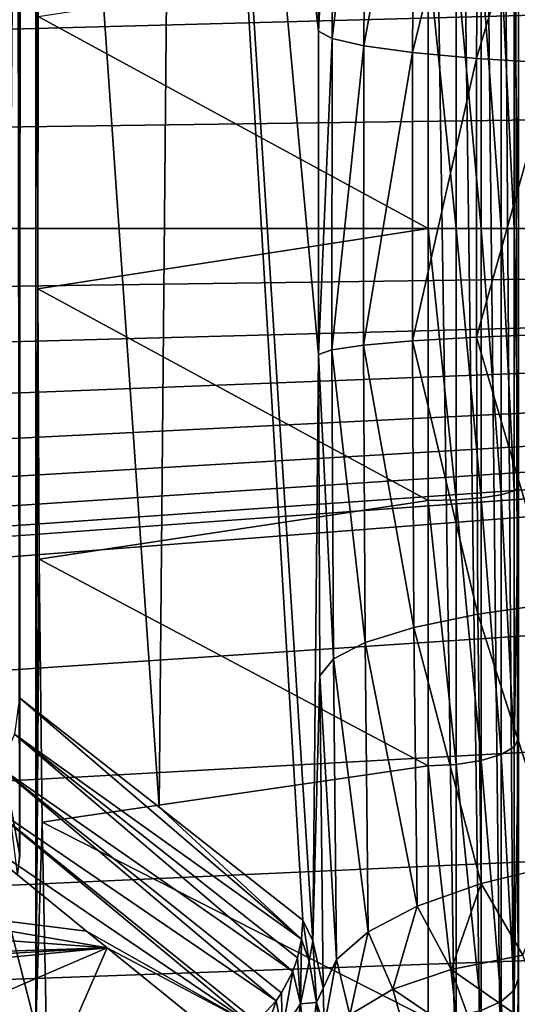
# Model space of a CAD drawing. Header units: millimetres. Extents: x -182 to 217, y -96 to 236.
# Tile 117 of 256: x -57.03 to -51.51, y -8.6 to 2.32. Entities that reach past the tile are written whole.
import ezdxf

# ---------------------------------------------------------------- set-up
doc = ezdxf.new("R2010")
doc.units = ezdxf.units.MM
doc.header["$LTSCALE"] = 52.148148
for name, color, linetype in [('11', 7, 'CONTINUOUS'), ('144', 7, 'CONTINUOUS'), ('17', 7, 'CONTINUOUS'), ('193', 7, 'CONTINUOUS'), ('272', 7, 'CONTINUOUS'), ('273', 7, 'CONTINUOUS'), ('283', 7, 'CONTINUOUS'), ('30', 7, 'CONTINUOUS'), ('314', 7, 'CONTINUOUS'), ('318', 7, 'CONTINUOUS'), ('4', 7, 'CONTINUOUS'), ('44', 7, 'CONTINUOUS'), ('584', 7, 'CONTINUOUS'), ('585', 7, 'CONTINUOUS'), ('593', 7, 'CONTINUOUS'), ('7', 7, 'CONTINUOUS'), ('87', 7, 'CONTINUOUS')]:
    doc.layers.add(name, color=color, linetype=linetype)

msp = doc.modelspace()

# ---------------------------------------------------------------- linework, layer by layer
at = {"layer": '11', "color": 7, "linetype": 'CONTINUOUS', "true_color": 0xaaaaaa}
for points in [[(-57.841, -6.531, 104.341), (-59.472, -7.392, 103.412), (-56.29, -7.79, 68.032), (-57.841, -6.531, 104.341)], [(-59.472, -7.392, 103.412), (-60.067, -7.684, 103.097), (-56.062, -7.975, 62.696), (-59.472, -7.392, 103.412)], [(-56.29, -7.79, 68.032), (-59.472, -7.392, 103.412), (-56.062, -7.975, 62.696), (-56.29, -7.79, 68.032)], [(-60.067, -7.684, 103.097), (-60.771, -8.129, 100.497), (-56.062, -7.975, 62.696), (-60.067, -7.684, 103.097)], [(-60.804, -8.244, 98.493), (-61.099, -8.462, 96.608), (-56.062, -7.975, 62.696), (-60.804, -8.244, 98.493)], [(-56.062, -7.975, 62.696), (-61.099, -8.462, 96.608), (-60.272, -9.787, 62.66), (-56.062, -7.975, 62.696)], [(-60.771, -8.129, 100.497), (-60.804, -8.244, 98.493), (-56.062, -7.975, 62.696), (-60.771, -8.129, 100.497)], [(-56.062, -7.975, 62.696), (-60.272, -9.787, 62.66), (-56.965, -10.04, 31.219), (-56.062, -7.975, 62.696)], [(-54.762, -9.027, 32.34), (-56.062, -7.975, 62.696), (-56.965, -10.04, 31.219), (-54.762, -9.027, 32.34)]]:
    msp.add_3dface(points, dxfattribs=at)
at = {"layer": '144', "color": 7, "linetype": 'CONTINUOUS', "true_color": 0xaaaaaa}
for points in [[(-52.191, 3.007, 19.217), (-52.191, 0, 19.451), (-52.5, 3.015, 19.266), (-52.191, 3.007, 19.217)], [(-52.5, 3.015, 19.266), (-52.191, 0, 19.451), (-52.5, 0, 19.5), (-52.5, 3.015, 19.266)], [(-52.191, 0, 19.451), (-52.191, 3.007, 19.217), (-51.912, 0, 19.309), (-52.191, 0, 19.451)], [(-51.912, 0, 19.309), (-52.191, 3.007, 19.217), (-51.912, 2.985, 19.077), (-51.912, 0, 19.309)], [(-51.912, 0, 19.309), (-51.912, 2.985, 19.077), (-51.691, 0, 19.087), (-51.912, 0, 19.309)], [(-51.691, 0, 19.087), (-51.912, 2.985, 19.077), (-51.691, 2.951, 18.858), (-51.691, 0, 19.087)], [(-51.691, 0, 19.087), (-51.691, 2.951, 18.858), (-51.549, 0, 18.808), (-51.691, 0, 19.087)], [(-51.549, 0, 18.808), (-51.691, 2.951, 18.858), (-51.549, 2.908, 18.582), (-51.549, 0, 18.808)], [(-51.5, 2.86, 18.278), (-51.5, 0, 18.5), (-51.549, 2.908, 18.582), (-51.5, 2.86, 18.278)], [(-51.5, 0, 18.5), (-51.549, 0, 18.808), (-51.549, 2.908, 18.582), (-51.5, 0, 18.5)], [(-52.191, 0, 19.451), (-52.191, -3.007, 19.217), (-52.5, 0, 19.5), (-52.191, 0, 19.451)], [(-52.5, 0, 19.5), (-52.191, -3.007, 19.217), (-52.5, -3.015, 19.266), (-52.5, 0, 19.5)], [(-52.191, -3.007, 19.217), (-52.191, 0, 19.451), (-51.912, -2.985, 19.077), (-52.191, -3.007, 19.217)], [(-51.912, -2.985, 19.077), (-52.191, 0, 19.451), (-51.912, 0, 19.309), (-51.912, -2.985, 19.077)], [(-51.912, -2.985, 19.077), (-51.912, 0, 19.309), (-51.691, -2.951, 18.858), (-51.912, -2.985, 19.077)], [(-51.691, -2.951, 18.858), (-51.912, 0, 19.309), (-51.691, 0, 19.087), (-51.691, -2.951, 18.858)], [(-51.691, -2.951, 18.858), (-51.691, 0, 19.087), (-51.549, -2.908, 18.582), (-51.691, -2.951, 18.858)], [(-51.549, -2.908, 18.582), (-51.691, 0, 19.087), (-51.549, 0, 18.808), (-51.549, -2.908, 18.582)], [(-51.5, 0, 18.5), (-51.5, -2.86, 18.278), (-51.549, 0, 18.808), (-51.5, 0, 18.5)], [(-51.5, -2.86, 18.278), (-51.549, -2.908, 18.582), (-51.549, 0, 18.808), (-51.5, -2.86, 18.278)], [(-51.549, -5.746, 17.909), (-51.691, -2.951, 18.858), (-51.549, -2.908, 18.582), (-51.549, -5.746, 17.909)], [(-51.5, -2.86, 18.278), (-51.5, -5.652, 17.615), (-51.549, -5.746, 17.909), (-51.5, -2.86, 18.278)], [(-51.5, -2.86, 18.278), (-51.549, -5.746, 17.909), (-51.549, -2.908, 18.582), (-51.5, -2.86, 18.278)], [(-52.191, -3.007, 19.217), (-52.191, -5.942, 18.521), (-52.5, -3.015, 19.266), (-52.191, -3.007, 19.217)], [(-52.5, -3.015, 19.266), (-52.191, -5.942, 18.521), (-52.5, -5.957, 18.568), (-52.5, -3.015, 19.266)], [(-51.912, -5.898, 18.386), (-52.191, -3.007, 19.217), (-51.912, -2.985, 19.077), (-51.912, -5.898, 18.386)], [(-52.191, -5.942, 18.521), (-52.191, -3.007, 19.217), (-51.912, -5.898, 18.386), (-52.191, -5.942, 18.521)], [(-51.691, -5.831, 18.175), (-51.912, -2.985, 19.077), (-51.691, -2.951, 18.858), (-51.691, -5.831, 18.175)], [(-51.912, -5.898, 18.386), (-51.912, -2.985, 19.077), (-51.691, -5.831, 18.175), (-51.912, -5.898, 18.386)], [(-51.691, -5.831, 18.175), (-51.691, -2.951, 18.858), (-51.549, -5.746, 17.909), (-51.691, -5.831, 18.175)], [(-51.5, -5.652, 17.615), (-51.5, -8.308, 16.53), (-51.549, -8.445, 16.805), (-51.5, -5.652, 17.615)], [(-51.5, -5.652, 17.615), (-51.549, -8.445, 16.805), (-51.549, -5.746, 17.909), (-51.5, -5.652, 17.615)], [(-51.549, -8.445, 16.805), (-51.691, -5.831, 18.175), (-51.549, -5.746, 17.909), (-51.549, -8.445, 16.805)], [(-51.691, -8.571, 17.055), (-51.912, -5.898, 18.386), (-51.691, -5.831, 18.175), (-51.691, -8.571, 17.055)], [(-51.691, -8.571, 17.055), (-51.691, -5.831, 18.175), (-51.549, -8.445, 16.805), (-51.691, -8.571, 17.055)], [(-52.191, -5.942, 18.521), (-52.191, -8.734, 17.38), (-52.5, -5.957, 18.568), (-52.191, -5.942, 18.521)], [(-52.5, -5.957, 18.568), (-52.191, -8.734, 17.38), (-52.5, -8.756, 17.424), (-52.5, -5.957, 18.568)], [(-51.912, -8.67, 17.253), (-52.191, -5.942, 18.521), (-51.912, -5.898, 18.386), (-51.912, -8.67, 17.253)], [(-52.191, -8.734, 17.38), (-52.191, -5.942, 18.521), (-51.912, -8.67, 17.253), (-52.191, -8.734, 17.38)], [(-51.912, -8.67, 17.253), (-51.912, -5.898, 18.386), (-51.691, -8.571, 17.055), (-51.912, -8.67, 17.253)], [(-51.5, -8.308, 16.53), (-51.5, -10.763, 15.047), (-51.549, -10.942, 15.298), (-51.5, -8.308, 16.53)], [(-51.5, -8.308, 16.53), (-51.549, -10.942, 15.298), (-51.549, -8.445, 16.805), (-51.5, -8.308, 16.53)], [(-51.549, -10.942, 15.298), (-51.691, -8.571, 17.055), (-51.549, -8.445, 16.805), (-51.549, -10.942, 15.298)], [(-51.691, -11.104, 15.525), (-51.912, -8.67, 17.253), (-51.691, -8.571, 17.055), (-51.691, -11.104, 15.525)], [(-51.691, -11.104, 15.525), (-51.691, -8.571, 17.055), (-51.549, -10.942, 15.298), (-51.691, -11.104, 15.525)]]:
    msp.add_3dface(points, dxfattribs=at)
at = {"layer": '17', "color": 7, "linetype": 'CONTINUOUS', "true_color": 0xaaaaaa}
for points in [[(-53.695, 5.738, 27.872), (-53.717, 2.188, 28.368), (-53.546, 5.521, 26.817), (-53.695, 5.738, 27.872)], [(-53.546, 5.521, 26.817), (-53.717, 2.188, 28.368), (-53.567, 2.106, 27.295), (-53.546, 5.521, 26.817)], [(-53.194, 5.313, 25.81), (-53.546, 5.521, 26.817), (-53.567, 2.106, 27.295), (-53.194, 5.313, 25.81)], [(-53.215, 2.026, 26.27), (-53.194, 5.313, 25.81), (-53.567, 2.106, 27.295), (-53.215, 2.026, 26.27)], [(-52.654, 5.119, 24.887), (-53.194, 5.313, 25.81), (-53.215, 2.026, 26.27), (-52.654, 5.119, 24.887)], [(-52.674, 1.953, 25.33), (-52.654, 5.119, 24.887), (-53.215, 2.026, 26.27), (-52.674, 1.953, 25.33)], [(-51.944, 4.949, 24.081), (-52.654, 5.119, 24.887), (-52.674, 1.953, 25.33), (-51.944, 4.949, 24.081)], [(-51.964, 1.887, 24.51), (-51.944, 4.949, 24.081), (-52.674, 1.953, 25.33), (-51.964, 1.887, 24.51)], [(-51.091, 4.807, 23.422), (-51.944, 4.949, 24.081), (-51.964, 1.887, 24.51), (-51.091, 4.807, 23.422)], [(-51.112, 1.833, 23.839), (-51.091, 4.807, 23.422), (-51.964, 1.887, 24.51), (-51.112, 1.833, 23.839)], [(-53.717, 2.188, 28.368), (-53.719, -1.395, 28.417), (-53.567, 2.106, 27.295), (-53.717, 2.188, 28.368)], [(-53.567, 2.106, 27.295), (-53.719, -1.395, 28.417), (-53.569, -1.343, 27.343), (-53.567, 2.106, 27.295)], [(-53.215, 2.026, 26.27), (-53.567, 2.106, 27.295), (-53.569, -1.343, 27.343), (-53.215, 2.026, 26.27)], [(-53.217, -1.292, 26.316), (-53.215, 2.026, 26.27), (-53.569, -1.343, 27.343), (-53.217, -1.292, 26.316)], [(-52.674, 1.953, 25.33), (-53.215, 2.026, 26.27), (-53.217, -1.292, 26.316), (-52.674, 1.953, 25.33)], [(-52.676, -1.245, 25.375), (-52.674, 1.953, 25.33), (-53.217, -1.292, 26.316), (-52.676, -1.245, 25.375)], [(-51.964, 1.887, 24.51), (-52.674, 1.953, 25.33), (-52.676, -1.245, 25.375), (-51.964, 1.887, 24.51)], [(-51.966, -1.203, 24.553), (-51.964, 1.887, 24.51), (-52.676, -1.245, 25.375), (-51.966, -1.203, 24.553)], [(-51.112, 1.833, 23.839), (-51.964, 1.887, 24.51), (-51.966, -1.203, 24.553), (-51.112, 1.833, 23.839)], [(-51.114, -1.169, 23.881), (-51.112, 1.833, 23.839), (-51.966, -1.203, 24.553), (-51.114, -1.169, 23.881)], [(-51.114, -1.169, 23.881), (-51.966, -1.203, 24.553), (-51.097, -4.153, 23.547), (-51.114, -1.169, 23.881)], [(-53.217, -1.292, 26.316), (-53.569, -1.343, 27.343), (-53.2, -4.59, 25.947), (-53.217, -1.292, 26.316)], [(-52.676, -1.245, 25.375), (-53.217, -1.292, 26.316), (-52.66, -4.423, 25.019), (-52.676, -1.245, 25.375)], [(-52.66, -4.423, 25.019), (-53.217, -1.292, 26.316), (-53.2, -4.59, 25.947), (-52.66, -4.423, 25.019)], [(-51.966, -1.203, 24.553), (-52.676, -1.245, 25.375), (-51.95, -4.276, 24.209), (-51.966, -1.203, 24.553)], [(-51.95, -4.276, 24.209), (-52.676, -1.245, 25.375), (-52.66, -4.423, 25.019), (-51.95, -4.276, 24.209)], [(-51.097, -4.153, 23.547), (-51.966, -1.203, 24.553), (-51.95, -4.276, 24.209), (-51.097, -4.153, 23.547)], [(-53.569, -1.343, 27.343), (-53.719, -1.395, 28.417), (-53.552, -4.77, 26.96), (-53.569, -1.343, 27.343)], [(-53.719, -1.395, 28.417), (-53.702, -4.957, 28.02), (-53.552, -4.77, 26.96), (-53.719, -1.395, 28.417)], [(-53.2, -4.59, 25.947), (-53.569, -1.343, 27.343), (-53.552, -4.77, 26.96), (-53.2, -4.59, 25.947)], [(-51.097, -4.153, 23.547), (-51.95, -4.276, 24.209), (-51.059, -7.054, 22.845), (-51.097, -4.153, 23.547)], [(-51.95, -4.276, 24.209), (-52.66, -4.423, 25.019), (-51.914, -7.262, 23.487), (-51.95, -4.276, 24.209)], [(-51.059, -7.054, 22.845), (-51.95, -4.276, 24.209), (-51.914, -7.262, 23.487), (-51.059, -7.054, 22.845)], [(-52.66, -4.423, 25.019), (-53.2, -4.59, 25.947), (-52.625, -7.513, 24.273), (-52.66, -4.423, 25.019)], [(-51.914, -7.262, 23.487), (-52.66, -4.423, 25.019), (-52.625, -7.513, 24.273), (-51.914, -7.262, 23.487)], [(-53.2, -4.59, 25.947), (-53.552, -4.77, 26.96), (-53.166, -7.797, 25.174), (-53.2, -4.59, 25.947)], [(-52.625, -7.513, 24.273), (-53.2, -4.59, 25.947), (-53.166, -7.797, 25.174), (-52.625, -7.513, 24.273)], [(-53.552, -4.77, 26.96), (-53.702, -4.957, 28.02), (-53.517, -8.104, 26.158), (-53.552, -4.77, 26.96)], [(-53.166, -7.797, 25.174), (-53.552, -4.77, 26.96), (-53.517, -8.104, 26.158), (-53.166, -7.797, 25.174)], [(-53.702, -4.957, 28.02), (-53.666, -8.422, 27.188), (-53.517, -8.104, 26.158), (-53.702, -4.957, 28.02)]]:
    msp.add_3dface(points, dxfattribs=at)
at = {"layer": '193', "color": 7, "linetype": 'CONTINUOUS', "true_color": 0xaaaaaa}
msp.add_3dface([(-57.187, -6.108, 27.594), (-57.032, -6.952, 24.044), (-57.058, -7.158, 24.106), (-57.187, -6.108, 27.594)], dxfattribs=at)
at = {"layer": '272', "color": 7, "linetype": 'CONTINUOUS', "true_color": 0xaaaaaa}
for points in [[(-53.82, -8.125, 30.144), (-53.89, -7.666, 32.331), (-53.906, -7.878, 32.338), (-53.82, -8.125, 30.144)], [(-53.779, -7.895, 29.795), (-53.89, -7.666, 32.331), (-53.82, -8.125, 30.144), (-53.779, -7.895, 29.795)], [(-53.916, -8.596, 29.513), (-53.906, -7.878, 32.338), (-53.951, -8.087, 32.343), (-53.916, -8.596, 29.513)], [(-53.82, -8.125, 30.144), (-53.906, -7.878, 32.338), (-53.916, -8.596, 29.513), (-53.82, -8.125, 30.144)], [(-53.741, -8.581, 27.991), (-53.779, -7.895, 29.795), (-53.82, -8.125, 30.144), (-53.741, -8.581, 27.991)], [(-53.666, -8.422, 27.188), (-53.779, -7.895, 29.795), (-53.741, -8.581, 27.991), (-53.666, -8.422, 27.188)], [(-54.004, -8.237, 32.346), (-53.916, -8.596, 29.513), (-53.951, -8.087, 32.343), (-54.004, -8.237, 32.346)], [(-53.741, -8.581, 27.991), (-53.82, -8.125, 30.144), (-53.916, -8.596, 29.513), (-53.741, -8.581, 27.991)], [(-54.12, -8.903, 29.565), (-54.004, -8.237, 32.346), (-54.127, -8.474, 32.349), (-54.12, -8.903, 29.565)], [(-53.916, -8.596, 29.513), (-54.004, -8.237, 32.346), (-54.12, -8.903, 29.565), (-53.916, -8.596, 29.513)], [(-54.188, -8.561, 32.349), (-54.12, -8.903, 29.565), (-54.127, -8.474, 32.349), (-54.188, -8.561, 32.349)], [(-53.655, -8.849, 26.517), (-53.666, -8.422, 27.188), (-53.741, -8.581, 27.991), (-53.655, -8.849, 26.517)], [(-54.393, -9.175, 29.477), (-54.188, -8.561, 32.349), (-54.405, -8.796, 32.348), (-54.393, -9.175, 29.477)], [(-54.12, -8.903, 29.565), (-54.188, -8.561, 32.349), (-54.393, -9.175, 29.477), (-54.12, -8.903, 29.565)], [(-54.064, -9.581, 26.846), (-53.916, -8.596, 29.513), (-54.12, -8.903, 29.565), (-54.064, -9.581, 26.846)], [(-53.839, -9.299, 26.752), (-53.916, -8.596, 29.513), (-54.064, -9.581, 26.846), (-53.839, -9.299, 26.752)], [(-53.839, -9.299, 26.752), (-53.741, -8.581, 27.991), (-53.916, -8.596, 29.513), (-53.839, -9.299, 26.752)], [(-53.668, -9.229, 25.895), (-53.741, -8.581, 27.991), (-53.839, -9.299, 26.752), (-53.668, -9.229, 25.895)], [(-53.668, -9.229, 25.895), (-53.655, -8.849, 26.517), (-53.741, -8.581, 27.991), (-53.668, -9.229, 25.895)]]:
    msp.add_3dface(points, dxfattribs=at)
at = {"layer": '273', "color": 7, "linetype": 'CONTINUOUS', "true_color": 0xaaaaaa}
for points in [[(-53.906, -7.878, 32.338), (-57.034, -5.202, 104.331), (-57.09, -5.605, 104.342), (-53.906, -7.878, 32.338)], [(-57.034, -5.202, 104.331), (-53.906, -7.878, 32.338), (-55.485, -6.415, 68.865), (-57.034, -5.202, 104.331)], [(-57.252, -5.979, 104.348), (-54.004, -8.237, 32.346), (-57.09, -5.605, 104.342), (-57.252, -5.979, 104.348)], [(-53.951, -8.087, 32.343), (-53.906, -7.878, 32.338), (-57.09, -5.605, 104.342), (-53.951, -8.087, 32.343)], [(-54.004, -8.237, 32.346), (-53.951, -8.087, 32.343), (-57.09, -5.605, 104.342), (-54.004, -8.237, 32.346)], [(-57.509, -6.295, 104.347), (-54.188, -8.561, 32.349), (-57.252, -5.979, 104.348), (-57.509, -6.295, 104.347)], [(-54.127, -8.474, 32.349), (-54.004, -8.237, 32.346), (-57.252, -5.979, 104.348), (-54.127, -8.474, 32.349)], [(-54.188, -8.561, 32.349), (-54.127, -8.474, 32.349), (-57.252, -5.979, 104.348), (-54.188, -8.561, 32.349)], [(-57.841, -6.531, 104.341), (-54.446, -8.83, 32.347), (-57.509, -6.295, 104.347), (-57.841, -6.531, 104.341)], [(-54.405, -8.796, 32.348), (-54.188, -8.561, 32.349), (-57.509, -6.295, 104.347), (-54.405, -8.796, 32.348)], [(-54.446, -8.83, 32.347), (-54.405, -8.796, 32.348), (-57.509, -6.295, 104.347), (-54.446, -8.83, 32.347)], [(-53.89, -7.666, 32.331), (-55.485, -6.415, 68.865), (-53.906, -7.878, 32.338), (-53.89, -7.666, 32.331)], [(-57.841, -6.531, 104.341), (-56.29, -7.79, 68.032), (-54.446, -8.83, 32.347), (-57.841, -6.531, 104.341)], [(-56.29, -7.79, 68.032), (-56.062, -7.975, 62.696), (-54.446, -8.83, 32.347), (-56.29, -7.79, 68.032)], [(-56.062, -7.975, 62.696), (-54.762, -9.027, 32.34), (-54.446, -8.83, 32.347), (-56.062, -7.975, 62.696)]]:
    msp.add_3dface(points, dxfattribs=at)
at = {"layer": '283', "color": 7, "linetype": 'CONTINUOUS', "true_color": 0xaaaaaa}
for points in [[(-51.059, -7.054, 22.845), (-51.914, -7.262, 23.487), (-51.452, -8.057, 22.734), (-51.059, -7.054, 22.845)], [(-51.914, -7.262, 23.487), (-52.625, -7.513, 24.273), (-52.245, -8.214, 23.439), (-51.914, -7.262, 23.487)], [(-51.914, -7.262, 23.487), (-52.245, -8.214, 23.439), (-51.452, -8.057, 22.734), (-51.914, -7.262, 23.487)], [(-52.625, -7.513, 24.273), (-53.166, -7.797, 25.174), (-52.893, -8.434, 24.272), (-52.625, -7.513, 24.273)], [(-52.625, -7.513, 24.273), (-52.893, -8.434, 24.272), (-52.245, -8.214, 23.439), (-52.625, -7.513, 24.273)], [(-53.166, -7.797, 25.174), (-53.517, -8.104, 26.158), (-53.371, -8.716, 25.201), (-53.166, -7.797, 25.174)], [(-53.166, -7.797, 25.174), (-53.371, -8.716, 25.201), (-52.893, -8.434, 24.272), (-53.166, -7.797, 25.174)], [(-51.452, -8.057, 22.734), (-52.245, -8.214, 23.439), (-51.074, -9.031, 21.89), (-51.452, -8.057, 22.734)], [(-53.517, -8.104, 26.158), (-53.666, -8.422, 27.188), (-53.655, -8.849, 26.517), (-53.517, -8.104, 26.158)], [(-53.517, -8.104, 26.158), (-53.655, -8.849, 26.517), (-53.371, -8.716, 25.201), (-53.517, -8.104, 26.158)], [(-52.245, -8.214, 23.439), (-52.893, -8.434, 24.272), (-51.933, -9.083, 22.502), (-52.245, -8.214, 23.439)], [(-52.245, -8.214, 23.439), (-51.933, -9.083, 22.502), (-51.074, -9.031, 21.89), (-52.245, -8.214, 23.439)], [(-52.893, -8.434, 24.272), (-53.371, -8.716, 25.201), (-52.677, -9.214, 23.256), (-52.893, -8.434, 24.272)], [(-52.893, -8.434, 24.272), (-52.677, -9.214, 23.256), (-51.933, -9.083, 22.502), (-52.893, -8.434, 24.272)]]:
    msp.add_3dface(points, dxfattribs=at)
at = {"layer": '30', "color": 7, "linetype": 'CONTINUOUS', "true_color": 0xaaaaaa}
for points in [[(-137, 10.153, -31.5), (-137, -10.153, -31.5), (-52.5, -10.153, -31.5), (-137, 10.153, -31.5)], [(-52.5, 10.153, -31.5), (-137, 10.153, -31.5), (-52.5, -10.153, -31.5), (-52.5, 10.153, -31.5)]]:
    msp.add_3dface(points, dxfattribs=at)
at = {"layer": '314', "color": 7, "linetype": 'CONTINUOUS', "true_color": 0xaaaaaa}
for points in [[(-57.032, -6.952, 24.044), (-57.032, 12.868, 24.044), (-57.069, 12.868, 23.724), (-57.032, -6.952, 24.044)], [(-57.032, -6.952, 24.044), (-57.069, 12.868, 23.724), (-57.038, -6.952, 23.882), (-57.032, -6.952, 24.044)]]:
    msp.add_3dface(points, dxfattribs=at)
at = {"layer": '318', "color": 7, "linetype": 'CONTINUOUS', "true_color": 0xaaaaaa}
msp.add_3dface([(-57.058, -7.158, 24.106), (-57.032, -6.952, 24.044), (-57.038, -6.952, 23.882), (-57.058, -7.158, 24.106)], dxfattribs=at)
at = {"layer": '4', "color": 7, "linetype": 'CONTINUOUS', "true_color": 0xaaaaaa}
for points in [[(-140.427, 3.484, -35), (20, 12.384, -35), (-139.967, 1.769, -35), (-140.427, 3.484, -35)], [(-139.967, 1.769, -35), (20, 12.384, -35), (-139.812, 0, -35), (-139.967, 1.769, -35)], [(-139.812, 0, -35), (20, 12.384, -35), (-1.769, 10.033, -35), (-139.812, 0, -35)], [(-3.484, 9.573, -35), (-139.812, 0, -35), (-1.769, 10.033, -35), (-3.484, 9.573, -35)], [(-5.094, 8.823, -35), (-139.812, 0, -35), (-3.484, 9.573, -35), (-5.094, 8.823, -35)], [(-6.548, 7.804, -35), (-139.812, 0, -35), (-5.094, 8.823, -35), (-6.548, 7.804, -35)], [(-7.804, 6.548, -35), (-139.812, 0, -35), (-6.548, 7.804, -35), (-7.804, 6.548, -35)], [(-8.823, 5.094, -35), (-139.812, 0, -35), (-7.804, 6.548, -35), (-8.823, 5.094, -35)], [(-9.573, 3.484, -35), (-139.812, 0, -35), (-8.823, 5.094, -35), (-9.573, 3.484, -35)], [(-10.033, 1.769, -35), (-139.812, 0, -35), (-9.573, 3.484, -35), (-10.033, 1.769, -35)], [(-10.188, 0, -35), (-139.812, 0, -35), (-10.033, 1.769, -35), (-10.188, 0, -35)], [(-170, -12.384, -35), (-148.231, -10.033, -35), (-10.188, 0, -35), (-170, -12.384, -35)], [(-170, -12.384, -35), (-10.188, 0, -35), (-10.033, -1.769, -35), (-170, -12.384, -35)], [(-148.231, -10.033, -35), (-146.516, -9.573, -35), (-10.188, 0, -35), (-148.231, -10.033, -35)], [(-146.516, -9.573, -35), (-144.906, -8.823, -35), (-10.188, 0, -35), (-146.516, -9.573, -35)], [(-144.906, -8.823, -35), (-143.452, -7.804, -35), (-10.188, 0, -35), (-144.906, -8.823, -35)], [(-143.452, -7.804, -35), (-142.196, -6.548, -35), (-10.188, 0, -35), (-143.452, -7.804, -35)], [(-142.196, -6.548, -35), (-141.177, -5.094, -35), (-10.188, 0, -35), (-142.196, -6.548, -35)], [(-141.177, -5.094, -35), (-140.427, -3.484, -35), (-10.188, 0, -35), (-141.177, -5.094, -35)], [(-140.427, -3.484, -35), (-139.967, -1.769, -35), (-10.188, 0, -35), (-140.427, -3.484, -35)], [(-139.967, -1.769, -35), (-139.812, 0, -35), (-10.188, 0, -35), (-139.967, -1.769, -35)], [(-9.573, -3.484, -35), (-170, -12.384, -35), (-10.033, -1.769, -35), (-9.573, -3.484, -35)], [(-8.823, -5.094, -35), (-170, -12.384, -35), (-9.573, -3.484, -35), (-8.823, -5.094, -35)], [(-7.804, -6.548, -35), (-170, -12.384, -35), (-8.823, -5.094, -35), (-7.804, -6.548, -35)], [(-6.548, -7.804, -35), (-170, -12.384, -35), (-7.804, -6.548, -35), (-6.548, -7.804, -35)], [(-5.094, -8.823, -35), (-170, -12.384, -35), (-6.548, -7.804, -35), (-5.094, -8.823, -35)]]:
    msp.add_3dface(points, dxfattribs=at)
at = {"layer": '44', "color": 7, "linetype": 'CONTINUOUS', "true_color": 0xaaaaaa}
for points in [[(-56.855, 12.915, 20), (-56.855, -8.853, 20), (-62.5, 13.231, 20), (-56.855, 12.915, 20)], [(-62.5, 13.231, 20), (-56.855, -8.853, 20), (-59.795, -9.306, 20), (-62.5, 13.231, 20)]]:
    msp.add_3dface(points, dxfattribs=at)
at = {"layer": '584', "color": 7, "linetype": 'CONTINUOUS', "true_color": 0xaaaaaa}
for points in [[(-57.261, 12.87, 29.302), (-57.032, 12.868, 24.044), (-57.189, -6.1, 27.644), (-57.261, 12.87, 29.302)], [(-57.032, 12.868, 24.044), (-57.187, -6.108, 27.594), (-57.189, -6.1, 27.644), (-57.032, 12.868, 24.044)], [(-57.187, -6.108, 27.594), (-57.032, 12.868, 24.044), (-57.032, -6.952, 24.044), (-57.187, -6.108, 27.594)]]:
    msp.add_3dface(points, dxfattribs=at)
at = {"layer": '585', "color": 7, "linetype": 'CONTINUOUS', "true_color": 0xaaaaaa}
for points in [[(-56.855, -8.853, 20), (-56.855, 12.915, 20), (-56.833, -0.667, 19.489), (-56.855, -8.853, 20)], [(-56.833, -0.667, 19.489), (-56.855, 12.915, 20), (-56.827, 2.35, 19.358), (-56.833, -0.667, 19.489)], [(-56.818, -3.667, 19.152), (-56.855, -8.853, 20), (-56.833, -0.667, 19.489), (-56.818, -3.667, 19.152)], [(-56.783, -6.58, 18.356), (-56.855, -8.853, 20), (-56.818, -3.667, 19.152), (-56.783, -6.58, 18.356)], [(-56.729, -9.335, 17.12), (-56.855, -8.853, 20), (-56.783, -6.58, 18.356), (-56.729, -9.335, 17.12)]]:
    msp.add_3dface(points, dxfattribs=at)
at = {"layer": '593', "color": 7, "linetype": 'CONTINUOUS', "true_color": 0xaaaaaa}
for points in [[(-52.5, 3.015, 19.266), (-52.5, 0, 19.5), (-56.827, 2.35, 19.358), (-52.5, 3.015, 19.266)], [(-52.5, 0, 19.5), (-56.833, -0.667, 19.489), (-56.827, 2.35, 19.358), (-52.5, 0, 19.5)], [(-52.5, 0, 19.5), (-52.5, -3.015, 19.266), (-56.833, -0.667, 19.489), (-52.5, 0, 19.5)], [(-52.5, -3.015, 19.266), (-56.818, -3.667, 19.152), (-56.833, -0.667, 19.489), (-52.5, -3.015, 19.266)], [(-52.5, -3.015, 19.266), (-52.5, -5.957, 18.568), (-56.818, -3.667, 19.152), (-52.5, -3.015, 19.266)], [(-52.5, -5.957, 18.568), (-56.783, -6.58, 18.356), (-56.818, -3.667, 19.152), (-52.5, -5.957, 18.568)], [(-52.5, -5.957, 18.568), (-52.5, -8.756, 17.424), (-56.783, -6.58, 18.356), (-52.5, -5.957, 18.568)], [(-52.5, -8.756, 17.424), (-56.729, -9.335, 17.12), (-56.783, -6.58, 18.356), (-52.5, -8.756, 17.424)]]:
    msp.add_3dface(points, dxfattribs=at)
at = {"layer": '7', "color": 7, "linetype": 'CONTINUOUS', "true_color": 0xaaaaaa}
for points in [[(-57.037, 15.648, 104.396), (-57.034, -5.202, 104.331), (-57.018, 15.648, 103.975), (-57.037, 15.648, 104.396)], [(-57.034, -5.202, 104.331), (-55.485, -6.415, 68.865), (-57.018, 15.648, 103.975), (-57.034, -5.202, 104.331)], [(-57.018, 15.648, 103.975), (-55.485, -6.415, 68.865), (-55.284, 15.639, 64.244), (-57.018, 15.648, 103.975)], [(-55.485, -6.415, 68.865), (-53.89, -7.666, 32.331), (-55.284, 15.639, 64.244), (-55.485, -6.415, 68.865)], [(-53.717, 2.188, 28.368), (-53.695, 5.738, 27.872), (-55.284, 15.639, 64.244), (-53.717, 2.188, 28.368)], [(-53.719, -1.395, 28.417), (-53.717, 2.188, 28.368), (-55.284, 15.639, 64.244), (-53.719, -1.395, 28.417)], [(-53.779, -7.895, 29.795), (-53.719, -1.395, 28.417), (-55.284, 15.639, 64.244), (-53.779, -7.895, 29.795)], [(-53.89, -7.666, 32.331), (-53.779, -7.895, 29.795), (-55.284, 15.639, 64.244), (-53.89, -7.666, 32.331)], [(-53.702, -4.957, 28.02), (-53.719, -1.395, 28.417), (-53.779, -7.895, 29.795), (-53.702, -4.957, 28.02)], [(-53.666, -8.422, 27.188), (-53.702, -4.957, 28.02), (-53.779, -7.895, 29.795), (-53.666, -8.422, 27.188)]]:
    msp.add_3dface(points, dxfattribs=at)
at = {"layer": '87', "color": 7, "linetype": 'CONTINUOUS', "true_color": 0xaaaaaa}
for points in [[(-52.5, 10.153, -31.5), (-52.5, -10.153, -31.5), (-52.191, -10.153, -31.451), (-52.5, 10.153, -31.5)], [(-52.191, 10.153, -31.451), (-52.5, 10.153, -31.5), (-52.191, -10.153, -31.451), (-52.191, 10.153, -31.451)], [(-51.912, 10.153, -31.309), (-52.191, 10.153, -31.451), (-51.912, -10.153, -31.309), (-51.912, 10.153, -31.309)], [(-51.912, -10.153, -31.309), (-52.191, 10.153, -31.451), (-52.191, -10.153, -31.451), (-51.912, -10.153, -31.309)], [(-51.691, 10.153, -31.088), (-51.912, 10.153, -31.309), (-51.691, -10.153, -31.088), (-51.691, 10.153, -31.088)], [(-51.691, -10.153, -31.088), (-51.912, 10.153, -31.309), (-51.912, -10.153, -31.309), (-51.691, -10.153, -31.088)], [(-51.549, 10.153, -30.809), (-51.691, 10.153, -31.088), (-51.549, -10.153, -30.809), (-51.549, 10.153, -30.809)], [(-51.549, -10.153, -30.809), (-51.691, 10.153, -31.088), (-51.691, -10.153, -31.088), (-51.549, -10.153, -30.809)], [(-51.5, -10.153, -30.5), (-51.5, 10.153, -30.5), (-51.549, 10.153, -30.809), (-51.5, -10.153, -30.5)], [(-51.5, -10.153, -30.5), (-51.549, 10.153, -30.809), (-51.549, -10.153, -30.809), (-51.5, -10.153, -30.5)]]:
    msp.add_3dface(points, dxfattribs=at)

doc.saveas('drawing.dxf')
